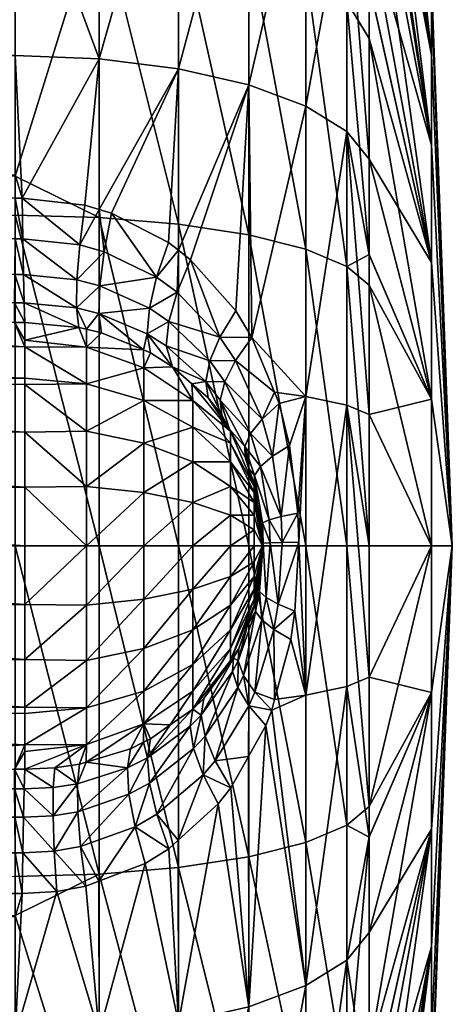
# Model space of a CAD drawing. Extents: x -0.145 to 0.145, y -0.177 to 0.
# Tile 69 of 85: x 0.13763 to 0.14492, y -0.09273 to -0.07613. Entities that reach past the tile are written whole.
import ezdxf

# ---------------------------------------------------------------- set-up
doc = ezdxf.new("R2010")
doc.units = 0
doc.layers.add('mesh', color=7, linetype='CONTINUOUS')

msp = doc.modelspace()

# ---------------------------------------------------------------- meshes
at = {"layer": 'mesh'}
mesh = msp.add_polyface(dxfattribs=at)
corners = [(0.144572, -0.076728, -0.004776), (0.14352, -0.068613, -0.009461), (0.14352, -0.069719, -0.011376), (0.14352, -0.072754, -0.014594), (0.144572, -0.078246, -0.006754), (0.14352, -0.071617, -0.013388), (0.14352, -0.067507, -0.007546), (0.144572, -0.075774, -0.002472), (0.14352, -0.066238, -0.003308), (0.144572, -0.075449), (0.14352, -0.066714, -0.004896), (0.144572, -0.075774, 0.002472), (0.144572, -0.076728, 0.004776), (0.14352, -0.066749, 0.005464), (0.14352, -0.071143, 0.013074), (0.144572, -0.078246, 0.006754), (0.14352, -0.071565, 0.013428), (0.14352, -0.068501, 0.009525), (0.14352, -0.065981, 0.001108), (0.14352, -0.074531, 0.015917), (0.143145, -0.070143, 0.014017), (0.142457, -0.071069, -0.016603), (0.141494, -0.066773, -0.013569), (0.141494, -0.070394, -0.017407), (0.141494, -0.074802, -0.020306), (0.140311, -0.069884, -0.018015), (0.140311, -0.074446, -0.021015), (0.142457, -0.075273, -0.019368), (0.143145, -0.075833, -0.018253), (0.141494, -0.072513, 0.018985), (0.140311, -0.076957, 0.022098), (0.140311, -0.072077, 0.019648), (0.142457, -0.07309, 0.018108), (0.141494, -0.077228, 0.021353), (0.143145, -0.071871, -0.015647), (0.143145, -0.068616, -0.012197), (0.143145, -0.073776, 0.017065), (0.142457, -0.069236, 0.014873), (0.141494, -0.068472, 0.015594)]
mesh.append_faces([[corners[k] for k in face] for face in [(0, 1, 2, 2), (3, 4, 5, 5), (0, 6, 1, 1), (0, 7, 6, 6), (8, 7, 9, 9), (10, 6, 7, 7), (4, 2, 5, 5), (4, 0, 2, 2), (11, 12, 13, 13), (14, 15, 16, 16), (17, 12, 14, 14), (17, 13, 12, 12), (9, 11, 18, 18), (15, 19, 16, 16), (20, 14, 16, 16), (21, 22, 23, 23), (24, 25, 26, 26), (24, 23, 25, 25), (27, 23, 24, 24), (27, 21, 23, 23), (28, 21, 27, 27), (29, 30, 31, 31), (32, 33, 29, 29), (28, 34, 21, 21), (28, 3, 34, 34), (34, 2, 35, 35), (34, 5, 2, 2), (3, 5, 34, 34), (17, 14, 20, 20), (36, 16, 19, 19), (36, 20, 16, 16), (32, 20, 36, 36), (32, 37, 20, 20), (29, 37, 32, 32), (29, 38, 37, 37), (31, 38, 29, 29)]])
mesh = msp.add_polyface(dxfattribs=at)
corners = [(0.137558, -0.072982, -0.020831), (0.129408, -0.071046, -0.019693), (0.128876, -0.071076, -0.019712), (0.129935, -0.070958, -0.019633), (0.130442, -0.070814, -0.019533), (0.137558, -0.072969, 0.020824), (0.098721, -0.073066, 0.020685), (0.137558, -0.071717, 0.020195), (0.137558, -0.076733, 0.022714), (0.098721, -0.074228, 0.021449), (0.137558, -0.078749, 0.023331), (0.098721, -0.078812, 0.023118), (0.137558, -0.074152, -0.021601), (0.098721, -0.076791, -0.022555), (0.137558, -0.078768, -0.023281), (0.098721, -0.073054, -0.020678), (0.115076, -0.07112, -0.019669), (0.098721, -0.082214, -0.02384), (0.137558, -0.079426, -0.02352), (0.098721, -0.085, -0.024002), (0.137558, -0.085, -0.024172), (0.137545, -0.081234, 0.025349), (0.130634, -0.081227, 0.025329), (0.130638, -0.080898, 0.024669), (0.137553, -0.080424, 0.024137), (0.130642, -0.080418, 0.024109), (0.130645, -0.079816, 0.023682), (0.130647, -0.079128, 0.023416), (0.123736, -0.079118, 0.023383), (0.123734, -0.079671, 0.023598), (0.123734, -0.079809, 0.023651), (0.123732, -0.080171, 0.023909), (0.123731, -0.080413, 0.02408), (0.123729, -0.080605, 0.024306), (0.137549, -0.080904, 0.024693), (0.123726, -0.080958, 0.024777), (0.123723, -0.081221, 0.02531), (0.123727, -0.080893, 0.024645), (0.128876, -0.06771, -0.023021), (0.129924, -0.067612, -0.022923), (0.130922, -0.07062, -0.019393), (0.130902, -0.067326, -0.022637), (0.122826, -0.081716, 0.0261), (0.123723, -0.08163, 0.026155), (0.123723, -0.08227, 0.026923), (0.137723, -0.083084, 0.027499), (0.123723, -0.083079, 0.027509), (0.137723, -0.082172, 0.026828), (0.131769, -0.070095, -0.018997), (0.131741, -0.06687, -0.022182)]
mesh.append_faces([[corners[k] for k in face] for face in [(0, 1, 2, 2), (0, 3, 1, 1), (0, 4, 3, 3), (5, 6, 7, 7), (8, 9, 5, 5), (10, 11, 8, 8), (12, 13, 14, 14), (0, 15, 12, 12), (2, 16, 0, 0), (17, 18, 14, 14), (19, 20, 18, 18), (21, 22, 23, 23), (24, 25, 26, 26), (27, 26, 28, 28), (26, 29, 28, 28), (26, 30, 29, 29), (25, 30, 26, 26), (25, 31, 30, 30), (32, 31, 25, 25), (25, 33, 32, 32), (25, 23, 33, 33), (34, 23, 25, 25), (35, 22, 36, 36), (35, 23, 22, 22), (37, 23, 35, 35), (37, 33, 23, 23), (1, 38, 2, 2), (3, 39, 1, 1), (4, 39, 3, 3), (40, 41, 4, 4), (42, 43, 44, 44), (44, 45, 46, 46), (43, 47, 44, 44), (36, 22, 43, 43), (48, 49, 40, 40)]])
mesh = msp.add_polyface(dxfattribs=at)
corners = [(0.138646, -0.079927, 0.02364), (0.138733, -0.079258, 0.023365), (0.138973, -0.07933, 0.023325), (0.140285, -0.080725, 0.023242), (0.139819, -0.080996, 0.023802), (0.139941, -0.080474, 0.023358), (0.13918, -0.079392, 0.02329), (0.140142, -0.079889, 0.023039), (0.138982, -0.080617, 0.024006), (0.139055, -0.080043, 0.023575), (0.138598, -0.080515, 0.024068), (0.138592, -0.080988, 0.024622), (0.138968, -0.081082, 0.024559), (0.137697, -0.080424, 0.024136), (0.13771, -0.080904, 0.024692), (0.137686, -0.079823, 0.023713), (0.137677, -0.079137, 0.023449), (0.137558, -0.076733, 0.022714), (0.138974, -0.076789, 0.022561), (0.140311, -0.076957, 0.022098), (0.138974, -0.074225, -0.021455), (0.138974, -0.069568, -0.018392), (0.137558, -0.072982, -0.020831), (0.140311, -0.074446, -0.021015), (0.140311, -0.069884, -0.018015), (0.138974, -0.071807, 0.020059), (0.137558, -0.072969, 0.020824), (0.140311, -0.072077, 0.019648), (0.138974, -0.085, -0.024009), (0.138974, -0.079463, -0.023361), (0.137558, -0.079426, -0.02352), (0.140311, -0.085, -0.023517), (0.140311, -0.079577, -0.022883), (0.137558, -0.078768, -0.023281), (0.140311, -0.067895, 0.016138), (0.137558, -0.067954, 0.017037), (0.138974, -0.067537, 0.016476)]
mesh.append_faces([[corners[k] for k in face] for face in [(0, 1, 2, 2), (3, 4, 5, 5), (6, 7, 5, 5), (8, 5, 4, 4), (9, 5, 8, 8), (9, 6, 5, 5), (2, 6, 9, 9), (9, 0, 2, 2), (9, 10, 0, 0), (8, 10, 9, 9), (8, 11, 10, 10), (12, 11, 8, 8), (13, 11, 14, 14), (13, 10, 11, 11), (15, 0, 10, 10), (16, 1, 0, 0), (17, 18, 16, 16), (18, 1, 16, 16), (18, 2, 1, 1), (19, 2, 18, 18), (19, 6, 2, 2), (7, 6, 19, 19), (20, 21, 22, 22), (23, 21, 20, 20), (23, 24, 21, 21), (25, 18, 26, 26), (27, 18, 25, 25), (27, 19, 18, 18), (28, 29, 30, 30), (31, 32, 29, 29), (20, 32, 23, 23), (20, 29, 32, 32), (33, 29, 20, 20), (33, 30, 29, 29), (25, 34, 27, 27), (35, 36, 25, 25)]])
mesh = msp.add_polyface(dxfattribs=at)
corners = [(0.137558, -0.078749, 0.023331), (0.137558, -0.079138, 0.02345), (0.130647, -0.079128, 0.023416), (0.130922, -0.07062, -0.019393), (0.130442, -0.070814, -0.019533), (0.137558, -0.072982, -0.020831), (0.131769, -0.070095, -0.018997), (0.132418, -0.069432, -0.018461), (0.137558, -0.069463, -0.018517), (0.123736, -0.079118, 0.023383), (0.137686, -0.079823, 0.023713), (0.138598, -0.080515, 0.024068), (0.137697, -0.080424, 0.024136), (0.137677, -0.079137, 0.023449), (0.138646, -0.079927, 0.02364), (0.137549, -0.080904, 0.024693), (0.137723, -0.081234, 0.025348), (0.137545, -0.081234, 0.025349), (0.13771, -0.080904, 0.024692), (0.137553, -0.080424, 0.024137), (0.137556, -0.079823, 0.023714), (0.130645, -0.079816, 0.023682), (0.130642, -0.080418, 0.024109), (0.130638, -0.080898, 0.024669), (0.137723, -0.081646, 0.026144), (0.130634, -0.081227, 0.025329), (0.137723, -0.081536, 0.026), (0.138974, -0.071807, 0.020059), (0.137558, -0.071717, 0.020195), (0.137558, -0.067954, 0.017037), (0.138974, -0.069568, -0.018392), (0.138974, -0.074225, -0.021455), (0.137558, -0.074152, -0.021601), (0.137558, -0.078768, -0.023281), (0.137558, -0.076733, 0.022714), (0.137558, -0.072969, 0.020824), (0.138974, -0.076789, 0.022561), (0.123723, -0.08227, 0.026923), (0.137723, -0.082279, 0.026911), (0.137723, -0.083084, 0.027499), (0.137723, -0.082172, 0.026828), (0.123723, -0.08163, 0.026155)]
mesh.append_faces([[corners[k] for k in face] for face in [(0, 1, 2, 2), (3, 4, 5, 5), (5, 6, 3, 3), (5, 7, 6, 6), (8, 7, 5, 5), (2, 9, 0, 0), (10, 11, 12, 12), (13, 14, 10, 10), (15, 16, 17, 17), (15, 18, 16, 16), (19, 18, 15, 15), (19, 12, 18, 18), (20, 12, 19, 19), (20, 10, 12, 12), (1, 10, 20, 20), (1, 13, 10, 10), (19, 21, 20, 20), (15, 22, 19, 19), (2, 20, 21, 21), (1, 20, 2, 2), (15, 17, 23, 23), (17, 24, 25, 25), (17, 26, 24, 24), (16, 26, 17, 17), (27, 28, 29, 29), (30, 8, 5, 5), (31, 32, 33, 33), (13, 1, 0, 0), (34, 13, 0, 0), (35, 36, 34, 34), (31, 5, 32, 32), (27, 35, 28, 28), (37, 38, 39, 39), (37, 40, 38, 38), (41, 24, 40, 40), (41, 25, 24, 24)]])
mesh = msp.add_polyface(dxfattribs=at)
corners = [(0.144923, -0.085), (0.144572, -0.078246, 0.006754), (0.144572, -0.076728, 0.004776), (0.144572, -0.075449), (0.144572, -0.075774, -0.002472), (0.144572, -0.080224, 0.008272), (0.14352, -0.075518, 0.016412), (0.14352, -0.074531, 0.015917), (0.144572, -0.082528, -0.009226), (0.144572, -0.080224, -0.008272), (0.14352, -0.07645, -0.017025), (0.14352, -0.072754, -0.014594), (0.144572, -0.078246, -0.006754), (0.14352, -0.075528, -0.016418), (0.144572, -0.076728, -0.004776), (0.144572, -0.075774, 0.002472), (0.14352, -0.071143, 0.013074), (0.14352, -0.078484, 0.017902), (0.143145, -0.078014, 0.019194), (0.14352, -0.080097, 0.018284), (0.143145, -0.073776, 0.017065), (0.143145, -0.075833, -0.018253), (0.140311, -0.076957, 0.022098), (0.140309, -0.080019, 0.022979), (0.140142, -0.079889, 0.023039), (0.141494, -0.077228, 0.021353), (0.141275, -0.081041, 0.022557), (0.140512, -0.080177, 0.022907), (0.141494, -0.072513, 0.018985), (0.142457, -0.07309, 0.018108), (0.142457, -0.077587, 0.020366), (0.14352, -0.080089, -0.018349), (0.143145, -0.08029, -0.019875), (0.142457, -0.075273, -0.019368), (0.142457, -0.080002, -0.021089), (0.141494, -0.074802, -0.020306), (0.141494, -0.07976, -0.022111), (0.140311, -0.074446, -0.021015), (0.140311, -0.079577, -0.022883), (0.141548, -0.08149, 0.022403)]
mesh.append_faces([[corners[k] for k in face] for face in [(0, 1, 2, 2), (0, 3, 4, 4), (5, 6, 7, 7), (8, 9, 10, 10), (11, 9, 12, 12), (13, 9, 11, 11), (13, 10, 9, 9), (0, 4, 14, 14), (0, 2, 15, 15), (16, 2, 1, 1), (0, 15, 3, 3), (5, 17, 6, 6), (1, 5, 7, 7), (18, 17, 19, 19), (20, 7, 6, 6), (21, 10, 13, 13), (22, 23, 24, 24), (25, 23, 22, 22), (26, 27, 25, 25), (28, 25, 22, 22), (29, 30, 25, 25), (20, 30, 29, 29), (21, 31, 10, 10), (21, 32, 31, 31), (33, 32, 21, 21), (33, 34, 32, 32), (35, 34, 33, 33), (35, 36, 34, 34), (37, 36, 35, 35), (37, 38, 36, 36), (13, 11, 21, 21), (20, 18, 30, 30), (20, 17, 18, 18), (6, 17, 20, 20), (39, 25, 30, 30)]])
mesh = msp.add_polyface(dxfattribs=at)
corners = [(0.141428, -0.083323, 0.023523), (0.141433, -0.083505, 0.024066), (0.141171, -0.083031, 0.024262), (0.141893, -0.083489, 0.0224), (0.142005, -0.082603, 0.022099), (0.142178, -0.083306, 0.021966), (0.141719, -0.082864, 0.022522), (0.141525, -0.083106, 0.023002), (0.14109, -0.082234, 0.023267), (0.141271, -0.081877, 0.022796), (0.141925, -0.082409, 0.022152), (0.141187, -0.083068, 0.024518), (0.144923, -0.085), (0.144572, -0.078246, -0.006754), (0.144572, -0.080224, -0.008272), (0.144572, -0.082528, -0.009226), (0.14352, -0.080089, -0.018349), (0.14352, -0.080607, -0.018537), (0.14352, -0.07645, -0.017025), (0.144572, -0.085, -0.009551), (0.144572, -0.076728, -0.004776), (0.144572, -0.080224, 0.008272), (0.144572, -0.082528, 0.009226), (0.14352, -0.078484, 0.017902), (0.14352, -0.080097, 0.018284), (0.14352, -0.082788, 0.018922), (0.144572, -0.078246, 0.006754), (0.143145, -0.08029, -0.019875), (0.142457, -0.082484, 0.021526), (0.142457, -0.085, -0.021673), (0.142457, -0.080002, -0.021089), (0.141494, -0.07976, -0.022111), (0.143145, -0.085, -0.020426), (0.14352, -0.085, -0.019051), (0.142457, -0.077587, 0.020366), (0.143145, -0.078014, 0.019194), (0.143145, -0.082629, 0.020287), (0.14352, -0.085, 0.018922), (0.141548, -0.08149, 0.022403), (0.141008, -0.081482, 0.022934), (0.141275, -0.081041, 0.022557), (0.141494, -0.077228, 0.021353)]
mesh.append_faces([[corners[k] for k in face] for face in [(0, 1, 2, 2), (3, 4, 5, 5), (3, 6, 4, 4), (7, 6, 3, 3), (7, 8, 6, 6), (9, 6, 8, 8), (10, 6, 9, 9), (10, 4, 6, 6), (11, 2, 1, 1), (12, 13, 14, 14), (15, 16, 17, 17), (15, 18, 16, 16), (12, 14, 15, 15), (19, 15, 17, 17), (12, 20, 13, 13), (21, 22, 23, 23), (12, 22, 21, 21), (24, 22, 25, 25), (24, 23, 22, 22), (12, 21, 26, 26), (27, 17, 16, 16), (28, 4, 10, 10), (28, 5, 4, 4), (29, 30, 31, 31), (32, 27, 30, 30), (33, 17, 27, 27), (34, 35, 28, 28), (35, 36, 28, 28), (35, 25, 36, 36), (24, 25, 35, 35), (25, 37, 36, 36), (9, 38, 10, 10), (39, 40, 38, 38), (28, 10, 38, 38), (40, 41, 38, 38), (34, 28, 38, 38)]])
mesh = msp.add_polyface(dxfattribs=at)
corners = [(0.141012, -0.082544, 0.023795), (0.141171, -0.083031, 0.024262), (0.141041, -0.082795, 0.024359), (0.141428, -0.083323, 0.023523), (0.141525, -0.083106, 0.023002), (0.14109, -0.082234, 0.023267), (0.140769, -0.08223, 0.023931), (0.140807, -0.082504, 0.024507), (0.140837, -0.081884, 0.023399), (0.140101, -0.081628, 0.024234), (0.141271, -0.081877, 0.022796), (0.141008, -0.081482, 0.022934), (0.140146, -0.081217, 0.023692), (0.140285, -0.080725, 0.023242), (0.140512, -0.080177, 0.022907), (0.141275, -0.081041, 0.022557), (0.140309, -0.080019, 0.022979), (0.139941, -0.080474, 0.023358), (0.140142, -0.079889, 0.023039), (0.141187, -0.083068, 0.024518), (0.141187, -0.083268, 0.025), (0.140552, -0.082551, 0.025414), (0.140552, -0.083, 0.026), (0.139723, -0.082551, 0.026449), (0.141187, -0.083586, 0.025414), (0.141494, -0.077228, 0.021353), (0.141494, -0.085, -0.022723), (0.141494, -0.07976, -0.022111), (0.140311, -0.079577, -0.022883), (0.140535, -0.082267, 0.024645), (0.140208, -0.081983, 0.024812), (0.139783, -0.081427, 0.024347), (0.141548, -0.08149, 0.022403)]
mesh.append_faces([[corners[k] for k in face] for face in [(0, 1, 2, 2), (0, 3, 1, 1), (4, 3, 0, 0), (0, 5, 4, 4), (0, 6, 5, 5), (2, 6, 0, 0), (2, 7, 6, 6), (8, 6, 9, 9), (8, 5, 6, 6), (10, 5, 8, 8), (11, 12, 13, 13), (12, 8, 9, 9), (11, 8, 12, 12), (11, 10, 8, 8), (11, 14, 15, 15), (13, 14, 11, 11), (13, 16, 14, 14), (17, 16, 13, 13), (17, 18, 16, 16), (2, 19, 7, 7), (2, 1, 19, 19), (19, 20, 21, 21), (21, 22, 23, 23), (20, 22, 21, 21), (20, 24, 22, 22), (25, 14, 16, 16), (26, 27, 28, 28), (6, 29, 30, 30), (6, 7, 29, 29), (9, 6, 30, 30), (31, 9, 30, 30), (32, 10, 11, 11), (7, 19, 29, 29), (29, 21, 30, 30), (19, 21, 29, 29)]])
mesh = msp.add_polyface(dxfattribs=at)
corners = [(0.098721, -0.087786, -0.02384), (0.137558, -0.090574, -0.02352), (0.137558, -0.085, -0.024172), (0.13771, -0.089096, 0.024692), (0.137545, -0.088766, 0.025349), (0.137723, -0.088766, 0.025348), (0.137549, -0.089096, 0.024693), (0.123723, -0.088779, 0.02531), (0.130634, -0.088773, 0.025329), (0.130638, -0.089102, 0.024669), (0.123726, -0.089028, 0.024771), (0.138224, -0.088742, 0.025321), (0.138197, -0.089072, 0.024667), (0.123087, -0.088977, 0.02478), (0.123727, -0.089116, 0.024651), (0.137723, -0.088464, 0.026), (0.137723, -0.088354, 0.026144), (0.138758, -0.087732, 0.026732), (0.137723, -0.087828, 0.026828), (0.137723, -0.087721, 0.026911), (0.138758, -0.088346, 0.025932), (0.138974, -0.085, -0.024009), (0.137558, -0.079426, -0.02352), (0.137723, -0.086916, 0.027499), (0.123723, -0.085992, 0.027875), (0.137723, -0.08599, 0.02787), (0.123723, -0.086922, 0.027508), (0.123723, -0.087731, 0.026922), (0.123723, -0.08837, 0.026154), (0.123723, -0.084009, 0.027875), (0.137723, -0.08401, 0.02787), (0.137723, -0.085, 0.028), (0.123723, -0.085001, 0.028), (0.123723, -0.083079, 0.027509), (0.137723, -0.083084, 0.027499), (0.138758, -0.084, 0.027732), (0.138758, -0.085, 0.027864)]
mesh.append_faces([[corners[k] for k in face] for face in [(0, 1, 2, 2), (3, 4, 5, 5), (3, 6, 4, 4), (7, 8, 9, 9), (9, 10, 7, 7), (6, 8, 4, 4), (6, 9, 8, 8), (11, 12, 5, 5), (12, 3, 5, 5), (13, 10, 14, 14), (4, 15, 5, 5), (4, 16, 15, 15), (8, 16, 4, 4), (17, 18, 19, 19), (20, 15, 16, 16), (20, 5, 15, 15), (17, 16, 18, 18), (21, 22, 2, 2), (23, 24, 25, 25), (23, 26, 24, 24), (19, 26, 23, 23), (19, 27, 26, 26), (18, 27, 19, 19), (16, 27, 18, 18), (16, 28, 27, 27), (8, 28, 16, 16), (7, 28, 8, 8), (29, 30, 31, 31), (31, 32, 29, 29), (25, 32, 31, 31), (24, 32, 25, 25), (29, 33, 30, 30), (33, 34, 30, 30), (35, 30, 34, 34), (36, 31, 30, 30)]])
mesh = msp.add_polyface(dxfattribs=at)
corners = [(0.138224, -0.088742, 0.025321), (0.138605, -0.08901, 0.02462), (0.138197, -0.089072, 0.024667), (0.138641, -0.08868, 0.025269), (0.138754, -0.088646, 0.025244), (0.139448, -0.088741, 0.024447), (0.139499, -0.088419, 0.025076), (0.139721, -0.088312, 0.025003), (0.139786, -0.088571, 0.024346), (0.139475, -0.089188, 0.023898), (0.138758, -0.088346, 0.025932), (0.139723, -0.088, 0.025732), (0.137723, -0.088766, 0.025348), (0.139723, -0.084103, 0.027346), (0.138758, -0.085, 0.027864), (0.138758, -0.084, 0.027732), (0.139723, -0.085, 0.027464), (0.139723, -0.083268, 0.027), (0.138758, -0.083068, 0.027346), (0.138758, -0.087732, 0.026732), (0.137723, -0.088354, 0.026144), (0.139723, -0.087449, 0.026449), (0.138758, -0.086932, 0.027346), (0.137723, -0.087721, 0.026911), (0.139723, -0.086732, 0.027), (0.139723, -0.085897, 0.027346), (0.138758, -0.086, 0.027732), (0.140311, -0.085, -0.023517), (0.138974, -0.079463, -0.023361), (0.138974, -0.085, -0.024009), (0.138974, -0.090537, -0.023361), (0.137558, -0.085, -0.024172), (0.137723, -0.08401, 0.02787), (0.137723, -0.083084, 0.027499), (0.137723, -0.086916, 0.027499), (0.137723, -0.08599, 0.02787), (0.137723, -0.085, 0.028)]
mesh.append_faces([[corners[k] for k in face] for face in [(0, 1, 2, 2), (3, 1, 0, 0), (4, 1, 3, 3), (4, 5, 1, 1), (6, 5, 4, 4), (7, 5, 6, 6), (7, 8, 5, 5), (8, 9, 5, 5), (10, 4, 3, 3), (11, 4, 10, 10), (11, 6, 4, 4), (10, 0, 12, 12), (3, 0, 10, 10), (13, 14, 15, 15), (13, 16, 14, 14), (17, 15, 18, 18), (17, 13, 15, 15), (19, 10, 20, 20), (21, 10, 19, 19), (21, 11, 10, 10), (22, 19, 23, 23), (24, 19, 22, 22), (24, 21, 19, 19), (25, 22, 26, 26), (25, 24, 22, 22), (16, 26, 14, 14), (16, 25, 26, 26), (27, 28, 29, 29), (30, 29, 31, 31), (15, 14, 32, 32), (18, 15, 33, 33), (22, 23, 34, 34), (26, 34, 35, 35), (26, 22, 34, 34), (14, 35, 36, 36), (14, 26, 35, 35)]])
mesh = msp.add_polyface(dxfattribs=at)
corners = [(0.141587, -0.084, 0.024268), (0.141187, -0.083268, 0.025), (0.141187, -0.083068, 0.024518), (0.141587, -0.085897, 0.024518), (0.141187, -0.086932, 0.024518), (0.141187, -0.086732, 0.025), (0.140552, -0.084268, 0.026732), (0.139723, -0.085, 0.027464), (0.139723, -0.084103, 0.027346), (0.140552, -0.085, 0.026828), (0.141187, -0.084482, 0.025932), (0.141187, -0.085, 0.026), (0.141587, -0.084732, 0.025), (0.140552, -0.083586, 0.026449), (0.139723, -0.083268, 0.027), (0.141187, -0.084, 0.025732), (0.141587, -0.084482, 0.024897), (0.140552, -0.083, 0.026), (0.141187, -0.083586, 0.025414), (0.141587, -0.084268, 0.024732), (0.141187, -0.086414, 0.025414), (0.140552, -0.087449, 0.025414), (0.140552, -0.087, 0.026), (0.140552, -0.086414, 0.026449), (0.139723, -0.087449, 0.026449), (0.139723, -0.086732, 0.027), (0.141187, -0.086, 0.025732), (0.140552, -0.085732, 0.026732), (0.139723, -0.085897, 0.027346), (0.141187, -0.085518, 0.025932), (0.141494, -0.085, -0.022723), (0.140311, -0.079577, -0.022883), (0.140311, -0.085, -0.023517), (0.140311, -0.090423, -0.022883), (0.138974, -0.085, -0.024009), (0.141494, -0.09024, -0.022111), (0.141221, -0.087118, 0.023666), (0.141239, -0.086895, 0.024219), (0.141314, -0.086936, 0.023603), (0.141327, -0.08673, 0.024152), (0.140734, -0.087575, 0.02455)]
mesh.append_faces([[corners[k] for k in face] for face in [(0, 1, 2, 2), (3, 4, 5, 5), (6, 7, 8, 8), (6, 9, 7, 7), (10, 9, 6, 6), (10, 11, 9, 9), (12, 11, 10, 10), (13, 8, 14, 14), (13, 6, 8, 8), (15, 6, 13, 13), (15, 10, 6, 6), (16, 10, 15, 15), (17, 13, 14, 14), (18, 13, 17, 17), (18, 15, 13, 13), (19, 15, 18, 18), (20, 21, 22, 22), (20, 5, 21, 21), (23, 24, 25, 25), (23, 22, 24, 24), (26, 22, 23, 23), (26, 20, 22, 22), (27, 25, 28, 28), (27, 23, 25, 25), (29, 23, 27, 27), (29, 26, 23, 23), (9, 28, 7, 7), (9, 27, 28, 28), (11, 27, 9, 9), (11, 29, 27, 27), (30, 31, 32, 32), (33, 32, 34, 34), (35, 30, 32, 32), (36, 37, 38, 38), (4, 39, 37, 37), (37, 40, 4, 4)]])
mesh = msp.add_polyface(dxfattribs=at)
corners = [(0.141739, -0.084957, 0.02328), (0.1417, -0.085199, 0.023826), (0.141709, -0.085078, 0.023816), (0.141677, -0.085771, 0.023332), (0.141852, -0.084951, 0.022765), (0.141787, -0.085872, 0.022816), (0.141724, -0.084615, 0.023293), (0.14171, -0.084775, 0.023816), (0.141836, -0.084564, 0.022778), (0.142054, -0.084945, 0.022277), (0.141987, -0.085984, 0.022329), (0.142338, -0.084938, 0.021833), (0.142038, -0.084508, 0.02229), (0.141694, -0.083661, 0.022884), (0.142322, -0.084449, 0.021847), (0.141893, -0.083489, 0.0224), (0.142178, -0.083306, 0.021966), (0.141688, -0.085346, 0.023837), (0.141676, -0.085503, 0.023849), (0.141723, -0.085, 0.024), (0.144923, -0.085), (0.144572, -0.085, 0.009551), (0.144572, -0.082528, 0.009226), (0.144572, -0.085, -0.009551), (0.14352, -0.080607, -0.018537), (0.14352, -0.085, -0.019051), (0.144572, -0.082528, -0.009226), (0.14352, -0.082788, 0.018922), (0.14352, -0.085, 0.018922), (0.142457, -0.082484, 0.021526), (0.142457, -0.085, -0.021673), (0.141494, -0.07976, -0.022111), (0.141494, -0.085, -0.022723), (0.143145, -0.085, -0.020426), (0.142457, -0.080002, -0.021089), (0.143145, -0.08029, -0.019875), (0.142457, -0.087516, 0.021526), (0.143145, -0.082629, 0.020287), (0.141718, -0.084946, 0.023808), (0.141704, -0.084659, 0.023821)]
mesh.append_faces([[corners[k] for k in face] for face in [(0, 1, 2, 2), (3, 1, 0, 0), (0, 4, 5, 5), (6, 4, 0, 0), (0, 7, 6, 6), (8, 4, 6, 6), (9, 4, 8, 8), (9, 10, 4, 4), (11, 10, 9, 9), (12, 8, 13, 13), (12, 9, 8, 8), (14, 9, 12, 12), (14, 11, 9, 9), (15, 12, 13, 13), (16, 12, 15, 15), (16, 14, 12, 12), (17, 18, 19, 19), (1, 19, 2, 2), (20, 21, 22, 22), (23, 24, 25, 25), (20, 26, 23, 23), (27, 21, 28, 28), (27, 22, 21, 21), (29, 14, 16, 16), (11, 14, 29, 29), (30, 31, 32, 32), (33, 34, 30, 30), (25, 35, 33, 33), (29, 36, 11, 11), (29, 37, 36, 36), (0, 2, 38, 38), (6, 7, 39, 39), (0, 38, 7, 7), (38, 2, 19, 19), (38, 19, 7, 7), (39, 7, 19, 19)]])
mesh = msp.add_polyface(dxfattribs=at)
corners = [(0.139783, -0.081427, 0.024347), (0.139836, -0.081744, 0.024965), (0.139718, -0.081695, 0.024999), (0.139819, -0.080996, 0.023802), (0.140146, -0.081217, 0.023692), (0.140285, -0.080725, 0.023242), (0.140101, -0.081628, 0.024234), (0.139012, -0.081409, 0.025201), (0.138968, -0.081082, 0.024559), (0.138982, -0.080617, 0.024006), (0.138757, -0.081348, 0.025248), (0.138628, -0.081317, 0.025271), (0.138592, -0.080988, 0.024622), (0.13771, -0.080904, 0.024692), (0.137723, -0.081234, 0.025348), (0.138758, -0.082268, 0.026732), (0.137723, -0.082172, 0.026828), (0.137723, -0.081646, 0.026144), (0.139723, -0.082, 0.025732), (0.137723, -0.081536, 0.026), (0.138758, -0.081654, 0.025932), (0.137723, -0.082279, 0.026911), (0.138758, -0.083068, 0.027346), (0.139723, -0.082551, 0.026449), (0.139723, -0.083268, 0.027), (0.140552, -0.083, 0.026), (0.140552, -0.082551, 0.025414), (0.140208, -0.081983, 0.024812), (0.137723, -0.083084, 0.027499)]
mesh.append_faces([[corners[k] for k in face] for face in [(0, 1, 2, 2), (0, 3, 4, 4), (5, 4, 3, 3), (4, 6, 0, 0), (2, 7, 8, 8), (8, 0, 2, 2), (8, 3, 0, 0), (9, 3, 8, 8), (10, 11, 12, 12), (8, 10, 12, 12), (7, 10, 8, 8), (13, 11, 14, 14), (13, 12, 11, 11), (15, 16, 17, 17), (18, 2, 1, 1), (11, 19, 14, 14), (11, 20, 19, 19), (10, 20, 11, 11), (20, 2, 18, 18), (20, 7, 2, 2), (10, 7, 20, 20), (15, 21, 16, 16), (15, 22, 21, 21), (23, 22, 15, 15), (23, 24, 22, 22), (25, 24, 23, 23), (20, 17, 19, 19), (20, 15, 17, 17), (18, 15, 20, 20), (18, 23, 15, 15), (26, 23, 18, 18), (0, 27, 1, 1), (22, 28, 21, 21), (27, 18, 1, 1), (27, 26, 18, 18)]])
mesh = msp.add_polyface(dxfattribs=at)
corners = [(0.141914, -0.08641, 0.022384), (0.141987, -0.085984, 0.022329), (0.142272, -0.086102, 0.021889), (0.141314, -0.086936, 0.023603), (0.14147, -0.086337, 0.02403), (0.141609, -0.086105, 0.023387), (0.141787, -0.085872, 0.022816), (0.141715, -0.08625, 0.022869), (0.141852, -0.084951, 0.022765), (0.141676, -0.085503, 0.023849), (0.141688, -0.085346, 0.023837), (0.141677, -0.085771, 0.023332), (0.141739, -0.084957, 0.02328), (0.142338, -0.084938, 0.021833), (0.141723, -0.085, 0.024), (0.141587, -0.086, 0.024268), (0.141587, -0.085897, 0.024518), (0.141587, -0.085732, 0.024732), (0.141187, -0.086732, 0.025), (0.141187, -0.086414, 0.025414), (0.141587, -0.085518, 0.024897), (0.141187, -0.086, 0.025732), (0.141587, -0.085268, 0.025), (0.141187, -0.085518, 0.025932), (0.144572, -0.085, 0.009551), (0.14352, -0.087212, 0.018922), (0.14352, -0.085, 0.018922), (0.144923, -0.085), (0.144572, -0.087472, 0.009226), (0.144572, -0.085, -0.009551), (0.144572, -0.087472, -0.009226), (0.142457, -0.087516, 0.021526), (0.143145, -0.082629, 0.020287), (0.143145, -0.087371, 0.020287), (0.142457, -0.089998, -0.021089), (0.142457, -0.085, -0.021673), (0.141494, -0.085, -0.022723), (0.143145, -0.08971, -0.019875), (0.143145, -0.085, -0.020426), (0.14352, -0.089393, -0.018537), (0.14352, -0.085, -0.019051), (0.1416, -0.085981, 0.02392), (0.141664, -0.085651, 0.02386)]
mesh.append_faces([[corners[k] for k in face] for face in [(0, 1, 2, 2), (3, 4, 5, 5), (6, 0, 7, 7), (6, 1, 0, 0), (8, 1, 6, 6), (9, 10, 11, 11), (11, 7, 5, 5), (11, 6, 7, 7), (12, 6, 11, 11), (13, 2, 1, 1), (14, 15, 16, 16), (17, 18, 19, 19), (17, 16, 18, 18), (14, 16, 17, 17), (20, 19, 21, 21), (20, 17, 19, 19), (14, 17, 20, 20), (22, 21, 23, 23), (22, 20, 21, 21), (24, 25, 26, 26), (27, 28, 24, 24), (27, 29, 30, 30), (31, 2, 13, 13), (32, 33, 31, 31), (32, 25, 33, 33), (32, 26, 25, 25), (34, 35, 36, 36), (37, 38, 35, 35), (39, 40, 38, 38), (5, 41, 11, 11), (4, 41, 5, 5), (11, 42, 9, 9), (41, 42, 11, 11), (14, 42, 41, 41), (41, 4, 15, 15), (15, 14, 41, 41)]])
mesh = msp.add_polyface(dxfattribs=at)
corners = [(0.141677, -0.085771, 0.023332), (0.141688, -0.085346, 0.023837), (0.1417, -0.085199, 0.023826), (0.141589, -0.083815, 0.023402), (0.141724, -0.084615, 0.023293), (0.141643, -0.084301, 0.023879), (0.141836, -0.084564, 0.022778), (0.141428, -0.083323, 0.023523), (0.141497, -0.083695, 0.024011), (0.141433, -0.083505, 0.024066), (0.141694, -0.083661, 0.022884), (0.141525, -0.083106, 0.023002), (0.141893, -0.083489, 0.0224), (0.141723, -0.085, 0.024), (0.141587, -0.084, 0.024268), (0.141187, -0.083068, 0.024518), (0.141587, -0.084103, 0.024518), (0.141187, -0.083268, 0.025), (0.141587, -0.084732, 0.025), (0.141587, -0.085, 0.025035), (0.141187, -0.085, 0.026), (0.141587, -0.084482, 0.024897), (0.141187, -0.084482, 0.025932), (0.141587, -0.084268, 0.024732), (0.141187, -0.084, 0.025732), (0.141187, -0.083586, 0.025414), (0.141587, -0.085518, 0.024897), (0.141587, -0.085268, 0.025), (0.141187, -0.085518, 0.025932), (0.141704, -0.084659, 0.023821), (0.141582, -0.083947, 0.023937), (0.141664, -0.085651, 0.02386), (0.141676, -0.085503, 0.023849)]
mesh.append_faces([[corners[k] for k in face] for face in [(0, 1, 2, 2), (3, 4, 5, 5), (6, 4, 3, 3), (7, 8, 9, 9), (7, 3, 8, 8), (10, 3, 7, 7), (10, 6, 3, 3), (11, 10, 7, 7), (12, 10, 11, 11), (13, 2, 1, 1), (14, 9, 8, 8), (15, 9, 14, 14), (14, 16, 17, 17), (13, 16, 14, 14), (18, 19, 20, 20), (13, 19, 18, 18), (21, 18, 22, 22), (13, 18, 21, 21), (23, 21, 24, 24), (13, 21, 23, 23), (16, 25, 17, 17), (16, 23, 25, 25), (13, 23, 16, 16), (13, 26, 27, 27), (19, 28, 20, 20), (19, 27, 28, 28), (13, 27, 19, 19), (4, 29, 5, 5), (3, 30, 8, 8), (3, 5, 30, 30), (14, 30, 13, 13), (31, 13, 32, 32), (13, 5, 29, 29), (14, 8, 30, 30), (13, 30, 5, 5)]])
mesh = msp.add_polyface(dxfattribs=at)
corners = [(0.138216, -0.090148, 0.023687), (0.138261, -0.090829, 0.023419), (0.137686, -0.090177, 0.023713), (0.138748, -0.090739, 0.023363), (0.13866, -0.09007, 0.023638), (0.138969, -0.090653, 0.023318), (0.139577, -0.089736, 0.02346), (0.139749, -0.090353, 0.023157), (0.140145, -0.090109, 0.023038), (0.139944, -0.089524, 0.023357), (0.140305, -0.089963, 0.022974), (0.140725, -0.088861, 0.023066), (0.140978, -0.08935, 0.022707), (0.138195, -0.089551, 0.024111), (0.137697, -0.089576, 0.024136), (0.138611, -0.089482, 0.024066), (0.139475, -0.089188, 0.023898), (0.139822, -0.089002, 0.023801), (0.140565, -0.088418, 0.023525), (0.138197, -0.089072, 0.024667), (0.13771, -0.089096, 0.024692), (0.138605, -0.08901, 0.02462), (0.139448, -0.088741, 0.024447), (0.138974, -0.090537, -0.023361), (0.137558, -0.090574, -0.02352), (0.137558, -0.091232, -0.023281), (0.138974, -0.093211, 0.022561), (0.140311, -0.093043, 0.022098), (0.137558, -0.093267, 0.022714), (0.140311, -0.095554, -0.021015), (0.140311, -0.090423, -0.022883), (0.138974, -0.095775, -0.021455), (0.137558, -0.085, -0.024172), (0.138974, -0.085, -0.024009)]
mesh.append_faces([[corners[k] for k in face] for face in [(0, 1, 2, 2), (0, 3, 1, 1), (4, 3, 0, 0), (4, 5, 3, 3), (6, 5, 4, 4), (6, 7, 5, 5), (6, 8, 7, 7), (9, 8, 6, 6), (9, 10, 8, 8), (11, 10, 9, 9), (11, 12, 10, 10), (13, 0, 14, 14), (15, 0, 13, 13), (15, 4, 0, 0), (16, 4, 15, 15), (16, 6, 4, 4), (17, 6, 16, 16), (17, 9, 6, 6), (18, 11, 9, 9), (19, 13, 20, 20), (21, 13, 19, 19), (21, 15, 13, 13), (22, 15, 21, 21), (22, 16, 15, 15), (23, 24, 25, 25), (26, 3, 5, 5), (26, 1, 3, 3), (7, 26, 5, 5), (7, 27, 26, 26), (8, 27, 7, 7), (8, 10, 27, 27), (28, 1, 26, 26), (23, 29, 30, 30), (25, 31, 23, 23), (23, 32, 24, 24), (30, 33, 23, 23)]])
mesh = msp.add_polyface(dxfattribs=at)
corners = [(0.139839, -0.088255, 0.024964), (0.139786, -0.088571, 0.024346), (0.139721, -0.088312, 0.025003), (0.140171, -0.08802, 0.024817), (0.140927, -0.088624, 0.022974), (0.14119, -0.08908, 0.022602), (0.140725, -0.088861, 0.023066), (0.141487, -0.088549, 0.022428), (0.141496, -0.087696, 0.022665), (0.140565, -0.088418, 0.023525), (0.139944, -0.089524, 0.023357), (0.139822, -0.089002, 0.023801), (0.140758, -0.088209, 0.023437), (0.141307, -0.087389, 0.023141), (0.139475, -0.089188, 0.023898), (0.140507, -0.088042, 0.024061), (0.140693, -0.087854, 0.02397), (0.141221, -0.087118, 0.023666), (0.141314, -0.086936, 0.023603), (0.139499, -0.088419, 0.025076), (0.139723, -0.088, 0.025732), (0.140552, -0.087449, 0.025414), (0.140552, -0.087, 0.026), (0.139723, -0.087449, 0.026449), (0.141494, -0.09024, -0.022111), (0.140311, -0.085, -0.023517), (0.140311, -0.090423, -0.022883), (0.140553, -0.087751, 0.024649), (0.141239, -0.086895, 0.024219), (0.140734, -0.087575, 0.02455), (0.141187, -0.086932, 0.024518), (0.141187, -0.086732, 0.025)]
mesh.append_faces([[corners[k] for k in face] for face in [(0, 1, 2, 2), (0, 3, 1, 1), (4, 5, 6, 6), (4, 7, 5, 5), (8, 7, 4, 4), (9, 10, 11, 11), (12, 6, 9, 9), (12, 4, 6, 6), (13, 4, 12, 12), (13, 8, 4, 4), (1, 11, 14, 14), (15, 11, 1, 1), (15, 9, 11, 11), (16, 9, 15, 15), (16, 12, 9, 9), (17, 12, 16, 16), (17, 13, 12, 12), (18, 13, 17, 17), (2, 19, 20, 20), (20, 0, 2, 2), (20, 3, 0, 0), (21, 3, 20, 20), (22, 20, 23, 23), (22, 21, 20, 20), (24, 25, 26, 26), (15, 27, 16, 16), (1, 27, 15, 15), (1, 3, 27, 27), (16, 28, 17, 17), (16, 29, 28, 28), (27, 29, 16, 16), (30, 29, 27, 27), (21, 27, 3, 3), (31, 27, 21, 21), (31, 30, 27, 27)]])
mesh = msp.add_polyface(dxfattribs=at)
corners = [(0.140725, -0.088861, 0.023066), (0.14119, -0.08908, 0.022602), (0.140978, -0.08935, 0.022707), (0.144923, -0.085), (0.144572, -0.091754, -0.006754), (0.144572, -0.093272, -0.004776), (0.144572, -0.094551), (0.144572, -0.094226, 0.002472), (0.144572, -0.091754, 0.006754), (0.144572, -0.089776, 0.008272), (0.144572, -0.087472, 0.009226), (0.14352, -0.091516, 0.017902), (0.14352, -0.089903, 0.018284), (0.14352, -0.095469, 0.015917), (0.14352, -0.094482, 0.016412), (0.144572, -0.093272, 0.004776), (0.144572, -0.094226, -0.002472), (0.14352, -0.09355, -0.017025), (0.144572, -0.087472, -0.009226), (0.14352, -0.089911, -0.018349), (0.144572, -0.089776, -0.008272), (0.14352, -0.094472, -0.016418), (0.14352, -0.097246, -0.014594), (0.14352, -0.089393, -0.018537), (0.143145, -0.094167, -0.018253), (0.141494, -0.092772, 0.021353), (0.141487, -0.088549, 0.022428), (0.140311, -0.093043, 0.022098), (0.140305, -0.089963, 0.022974), (0.141779, -0.088027, 0.022257), (0.142457, -0.092413, 0.020366), (0.143145, -0.087371, 0.020287), (0.143145, -0.091986, 0.019194), (0.142457, -0.09691, 0.018108), (0.143145, -0.08971, -0.019875), (0.142457, -0.089998, -0.021089), (0.142457, -0.094727, -0.019368), (0.141494, -0.09024, -0.022111), (0.140311, -0.090423, -0.022883), (0.141494, -0.095198, -0.020306)]
mesh.append_faces([[corners[k] for k in face] for face in [(0, 1, 2, 2), (3, 4, 5, 5), (3, 6, 7, 7), (3, 8, 9, 9), (10, 11, 12, 12), (10, 9, 11, 11), (13, 9, 8, 8), (14, 11, 9, 9), (3, 7, 15, 15), (3, 15, 8, 8), (3, 5, 16, 16), (3, 16, 6, 6), (17, 18, 19, 19), (17, 20, 18, 18), (21, 20, 17, 17), (21, 22, 20, 20), (18, 23, 19, 19), (3, 20, 4, 4), (24, 17, 19, 19), (25, 1, 26, 26), (25, 2, 1, 1), (27, 2, 25, 25), (27, 28, 2, 2), (29, 25, 26, 26), (29, 30, 25, 25), (31, 32, 30, 30), (32, 11, 14, 14), (32, 12, 11, 11), (31, 12, 32, 32), (33, 30, 32, 32), (34, 19, 23, 23), (34, 24, 19, 19), (35, 24, 34, 34), (35, 36, 24, 24), (37, 36, 35, 35), (38, 39, 37, 37)]])
mesh = msp.add_polyface(dxfattribs=at)
corners = [(0.141314, -0.086936, 0.023603), (0.141327, -0.08673, 0.024152), (0.14147, -0.086337, 0.02403), (0.141496, -0.087696, 0.022665), (0.141779, -0.088027, 0.022257), (0.141487, -0.088549, 0.022428), (0.141881, -0.087768, 0.022188), (0.141597, -0.087465, 0.022602), (0.141928, -0.087591, 0.022152), (0.141914, -0.08641, 0.022384), (0.1422, -0.08658, 0.021949), (0.142272, -0.086102, 0.021889), (0.141405, -0.087185, 0.02308), (0.141307, -0.087389, 0.023141), (0.141715, -0.08625, 0.022869), (0.141609, -0.086105, 0.023387), (0.141587, -0.086, 0.024268), (0.141187, -0.086932, 0.024518), (0.141587, -0.085897, 0.024518), (0.144923, -0.085), (0.144572, -0.087472, -0.009226), (0.144572, -0.089776, -0.008272), (0.144572, -0.085, -0.009551), (0.14352, -0.085, -0.019051), (0.14352, -0.089393, -0.018537), (0.144572, -0.087472, 0.009226), (0.14352, -0.089903, 0.018284), (0.14352, -0.087212, 0.018922), (0.144572, -0.089776, 0.008272), (0.144572, -0.085, 0.009551), (0.142457, -0.092413, 0.020366), (0.142457, -0.087516, 0.021526), (0.143145, -0.087371, 0.020287), (0.142457, -0.089998, -0.021089), (0.141494, -0.085, -0.022723), (0.141494, -0.09024, -0.022111), (0.143145, -0.08971, -0.019875), (0.142457, -0.085, -0.021673), (0.143145, -0.085, -0.020426), (0.141239, -0.086895, 0.024219)]
mesh.append_faces([[corners[k] for k in face] for face in [(0, 1, 2, 2), (3, 4, 5, 5), (3, 6, 4, 4), (7, 6, 3, 3), (7, 8, 6, 6), (9, 8, 7, 7), (9, 10, 8, 8), (11, 10, 9, 9), (12, 3, 13, 13), (12, 7, 3, 3), (14, 7, 12, 12), (14, 9, 7, 7), (0, 12, 13, 13), (15, 12, 0, 0), (15, 14, 12, 12), (16, 1, 17, 17), (16, 2, 1, 1), (18, 16, 17, 17), (19, 20, 21, 21), (22, 23, 24, 24), (25, 26, 27, 27), (19, 28, 25, 25), (29, 25, 27, 27), (20, 22, 24, 24), (6, 30, 4, 4), (31, 10, 11, 11), (8, 10, 31, 31), (31, 6, 8, 8), (31, 30, 6, 6), (32, 30, 31, 31), (32, 27, 26, 26), (33, 34, 35, 35), (36, 37, 33, 33), (24, 38, 36, 36), (39, 1, 0, 0)]])
mesh = msp.add_polyface(dxfattribs=at)
corners = [(0.130647, -0.090872, 0.023416), (0.137558, -0.090862, 0.02345), (0.137558, -0.091251, 0.023331), (0.098721, -0.091177, -0.023036), (0.137558, -0.091232, -0.023281), (0.137558, -0.090574, -0.02352), (0.098721, -0.093209, -0.022555), (0.137558, -0.095848, -0.021601), (0.123736, -0.090882, 0.023383), (0.137558, -0.093267, 0.022714), (0.098721, -0.091188, 0.023118), (0.137697, -0.089576, 0.024136), (0.137549, -0.089096, 0.024693), (0.13771, -0.089096, 0.024692), (0.137553, -0.089576, 0.024137), (0.137686, -0.090177, 0.023713), (0.137556, -0.090177, 0.023714), (0.137677, -0.090863, 0.023449), (0.123734, -0.090324, 0.023584), (0.130645, -0.090184, 0.023682), (0.123734, -0.090197, 0.02366), (0.123732, -0.089816, 0.023891), (0.130642, -0.089582, 0.024109), (0.12373, -0.089597, 0.024091), (0.130638, -0.089102, 0.024669), (0.123727, -0.089116, 0.024651), (0.123726, -0.089028, 0.024771), (0.123729, -0.089378, 0.024292), (0.138261, -0.090829, 0.023419), (0.138216, -0.090148, 0.023687), (0.138195, -0.089551, 0.024111), (0.122829, -0.090256, 0.023595), (0.122924, -0.089754, 0.0239)]
mesh.append_faces([[corners[k] for k in face] for face in [(0, 1, 2, 2), (3, 4, 5, 5), (6, 7, 4, 4), (2, 8, 0, 0), (9, 10, 2, 2), (11, 12, 13, 13), (11, 14, 12, 12), (15, 14, 11, 11), (15, 16, 14, 14), (17, 16, 15, 15), (17, 1, 16, 16), (18, 0, 8, 8), (18, 19, 0, 0), (20, 19, 18, 18), (21, 19, 20, 20), (21, 22, 19, 19), (23, 22, 21, 21), (24, 25, 26, 26), (22, 25, 24, 24), (22, 27, 25, 25), (23, 27, 22, 22), (14, 24, 12, 12), (14, 22, 24, 24), (16, 22, 14, 14), (16, 19, 22, 22), (1, 19, 16, 16), (1, 0, 19, 19), (28, 17, 15, 15), (29, 15, 11, 11), (30, 11, 13, 13), (31, 18, 8, 8), (32, 21, 20, 20), (2, 17, 9, 9), (2, 1, 17, 17), (17, 28, 9, 9)]])
mesh = msp.add_polyface(dxfattribs=at)
corners = [(0.144572, -0.093272, 0.004776), (0.14352, -0.101499, 0.009525), (0.14352, -0.098857, 0.013074), (0.14352, -0.095469, 0.015917), (0.144572, -0.091754, 0.006754), (0.14352, -0.098435, 0.013428), (0.14352, -0.094482, 0.016412), (0.144572, -0.089776, 0.008272), (0.144572, -0.094226, 0.002472), (0.14352, -0.103251, 0.005464), (0.14352, -0.104019, 0.001108), (0.144572, -0.094551), (0.144572, -0.094226, -0.002472), (0.144572, -0.093272, -0.004776), (0.14352, -0.102493, -0.007546), (0.14352, -0.100281, -0.011376), (0.144572, -0.091754, -0.006754), (0.14352, -0.098383, -0.013388), (0.14352, -0.101387, -0.009461), (0.14352, -0.097246, -0.014594), (0.144572, -0.089776, -0.008272), (0.143145, -0.098129, -0.015647), (0.14352, -0.094472, -0.016418), (0.143145, -0.096224, 0.017065), (0.143145, -0.091986, 0.019194), (0.142457, -0.09691, 0.018108), (0.141494, -0.097487, 0.018985), (0.142457, -0.092413, 0.020366), (0.141494, -0.092772, 0.021353), (0.140311, -0.097923, 0.019648), (0.140311, -0.093043, 0.022098), (0.143145, -0.099857, 0.014017), (0.142457, -0.100764, 0.014873), (0.141494, -0.101528, 0.015594), (0.143145, -0.094167, -0.018253), (0.14352, -0.09355, -0.017025), (0.142457, -0.094727, -0.019368), (0.142457, -0.098931, -0.016603), (0.141494, -0.095198, -0.020306), (0.141494, -0.099606, -0.017407), (0.140311, -0.095554, -0.021015), (0.141494, -0.09024, -0.022111), (0.140311, -0.090423, -0.022883)]
mesh.append_faces([[corners[k] for k in face] for face in [(0, 1, 2, 2), (3, 4, 5, 5), (6, 7, 3, 3), (0, 8, 9, 9), (10, 8, 11, 11), (4, 2, 5, 5), (4, 0, 2, 2), (12, 13, 14, 14), (15, 16, 17, 17), (15, 13, 16, 16), (18, 14, 13, 13), (16, 19, 17, 17), (16, 20, 19, 19), (21, 19, 22, 22), (23, 3, 5, 5), (23, 6, 3, 3), (23, 24, 6, 6), (25, 24, 23, 23), (26, 27, 25, 25), (26, 28, 27, 27), (29, 28, 26, 26), (29, 30, 28, 28), (31, 23, 5, 5), (32, 25, 23, 23), (33, 26, 25, 25), (21, 17, 19, 19), (34, 22, 35, 35), (34, 21, 22, 22), (36, 21, 34, 34), (36, 37, 21, 21), (38, 37, 36, 36), (38, 39, 37, 37), (40, 39, 38, 38), (41, 38, 36, 36), (42, 40, 38, 38)]])
mesh = msp.add_polyface(dxfattribs=at)
corners = [(0.098721, -0.096946, -0.020678), (0.137558, -0.097018, -0.020831), (0.137558, -0.095848, -0.021601), (0.098721, -0.098189, -0.020054), (0.137558, -0.100537, -0.018517), (0.098721, -0.101926, -0.016918), (0.137558, -0.10198, -0.016987), (0.098721, -0.102459, -0.016471), (0.137558, -0.104389, -0.014434), (0.137558, -0.097031, 0.020824), (0.098721, -0.095772, 0.021449), (0.137558, -0.093267, 0.022714), (0.137558, -0.098283, 0.020195), (0.098721, -0.096934, 0.020685), (0.137558, -0.102046, 0.017037), (0.098721, -0.100428, 0.018387), (0.137558, -0.102582, 0.016588), (0.098721, -0.101861, 0.016868), (0.137558, -0.105933, 0.012086), (0.098721, -0.104253, 0.014333), (0.138974, -0.095775, -0.021455), (0.138974, -0.102463, 0.016476), (0.138974, -0.098193, 0.020059), (0.138974, -0.100432, -0.018392), (0.140311, -0.093043, 0.022098), (0.140311, -0.097923, 0.019648), (0.138974, -0.093211, 0.022561), (0.140311, -0.102105, 0.016138), (0.138974, -0.105792, 0.012004), (0.141494, -0.101528, 0.015594), (0.140311, -0.105366, 0.011758), (0.138974, -0.104258, -0.014337), (0.140311, -0.106593, -0.009314), (0.140311, -0.103863, -0.014043), (0.140311, -0.100116, -0.018015), (0.137558, -0.105792, -0.012004), (0.140311, -0.095554, -0.021015), (0.138974, -0.090537, -0.023361), (0.137558, -0.091232, -0.023281)]
mesh.append_faces([[corners[k] for k in face] for face in [(0, 1, 2, 2), (3, 4, 1, 1), (5, 6, 4, 4), (7, 8, 6, 6), (9, 10, 11, 11), (12, 13, 9, 9), (14, 15, 12, 12), (16, 17, 14, 14), (18, 19, 16, 16), (20, 2, 1, 1), (21, 16, 14, 14), (22, 12, 9, 9), (11, 22, 9, 9), (23, 6, 8, 8), (4, 20, 1, 1), (22, 24, 25, 25), (22, 26, 24, 24), (11, 26, 22, 22), (21, 25, 27, 27), (21, 22, 25, 25), (14, 22, 21, 21), (14, 12, 22, 22), (21, 18, 16, 16), (27, 28, 21, 21), (29, 30, 27, 27), (31, 32, 33, 33), (23, 33, 34, 34), (23, 31, 33, 33), (8, 31, 23, 23), (8, 35, 31, 31), (20, 34, 36, 36), (20, 23, 34, 34), (4, 23, 20, 20), (4, 6, 23, 23), (37, 20, 36, 36), (38, 2, 20, 20)]])

doc.saveas('drawing.dxf')
